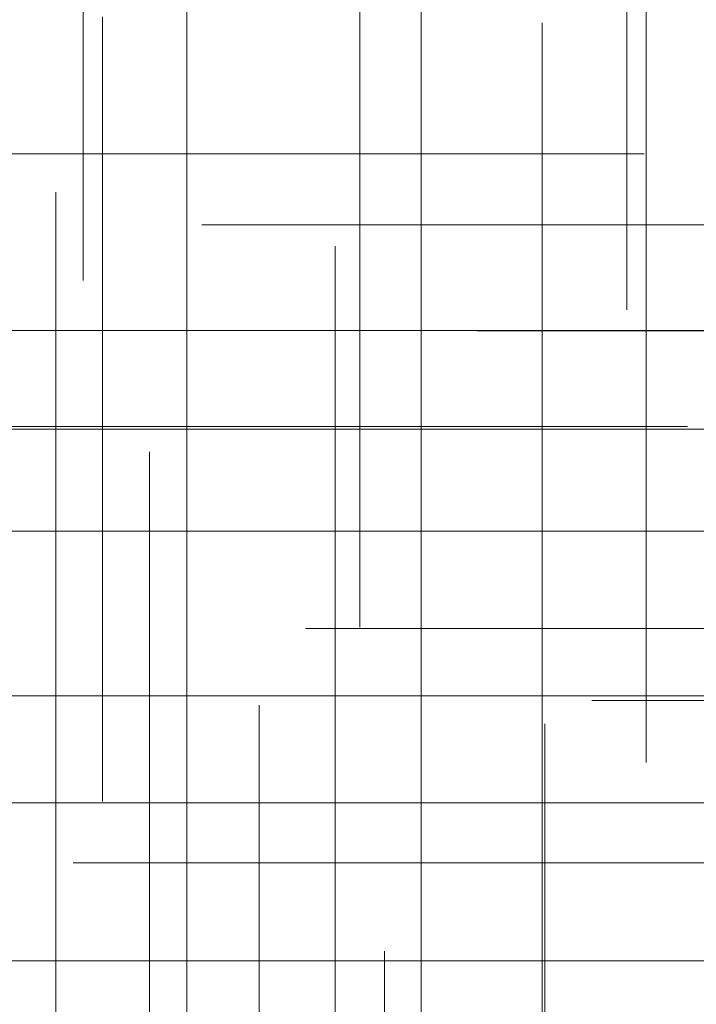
# Model space of a CAD drawing. Header units: millimetres. Extents: x -50 to 901, y -50 to 714.
# Tile 32 of 186: x -30.57 to -25.66, y -10.16 to -3.02. Entities that reach past the tile are written whole.
import ezdxf

# ---------------------------------------------------------------- set-up
doc = ezdxf.new("R2010")
doc.units = ezdxf.units.MM

# ---------------------------------------------------------------- blocks, each defined once
blk = doc.blocks.new('SW_CENTERMARKSYMBOL_140')
at = {"color": 0, "linetype": 'Continuous', "lineweight": 18}
for q in [(0, 5), (-5, 0), (0, -5), (5, 0)]:
    blk.add_line((0, 0), q, dxfattribs=at)
blk = doc.blocks.new('SW_CENTERMARKSYMBOL_141')
at = {"color": 0, "linetype": 'Continuous', "lineweight": 18}
for q in [(0, 5), (-5, 0), (0, -5), (5, 0)]:
    blk.add_line((0, 0), q, dxfattribs=at)
blk = doc.blocks.new('SW_CENTERMARKSYMBOL_142')
at = {"color": 0, "linetype": 'Continuous', "lineweight": 18}
for p, q in [((-5, 0), (-5.6585, 0)), ((0, 0), (-5, 0))]:
    blk.add_line(p, q, dxfattribs=at)
blk = doc.blocks.new('SW_CENTERMARKSYMBOL_143')
at = {"color": 0, "linetype": 'Continuous', "lineweight": 18}
for p, q in [((-5, 0), (-5.6063, 0)), ((0, 0), (-5, 0))]:
    blk.add_line(p, q, dxfattribs=at)
blk = doc.blocks.new('SW_CENTERMARKSYMBOL_144')
at = {"color": 0, "linetype": 'Continuous', "lineweight": 18}
for p, q in [((-5, 0), (-5.5209, 0)), ((0, 0), (-5, 0))]:
    blk.add_line(p, q, dxfattribs=at)
blk = doc.blocks.new('SW_CENTERMARKSYMBOL_145')
at = {"color": 0, "linetype": 'Continuous', "lineweight": 18}
for p, q in [((-5, 0), (-5.6063, 0)), ((0, 0), (-5, 0))]:
    blk.add_line(p, q, dxfattribs=at)
blk = doc.blocks.new('SW_CENTERMARKSYMBOL_146')
at = {"color": 0, "linetype": 'Continuous', "lineweight": 18}
for p, q in [((-5, 0), (-5.6585, 0)), ((0, 0), (-5, 0))]:
    blk.add_line(p, q, dxfattribs=at)
blk = doc.blocks.new('SW_CENTERMARKSYMBOL_147')
at = {"color": 0, "linetype": 'Continuous', "lineweight": 18}
for p, q in [((0, 5), (0, 5.6585)), ((0, 0), (0, 5)), ((0, 0), (-5, 0)), ((0, 0), (0, -5)), ((0, 0), (5, 0))]:
    blk.add_line(p, q, dxfattribs=at)
blk = doc.blocks.new('SW_CENTERMARKSYMBOL_148')
at = {"color": 0, "linetype": 'Continuous', "lineweight": 18}
for p, q in [((-5, 0), (-5.5209, 0)), ((0, 0), (-5, 0))]:
    blk.add_line(p, q, dxfattribs=at)
blk = doc.blocks.new('SW_CENTERMARKSYMBOL_151')
at = {"color": 0, "linetype": 'Continuous', "lineweight": 18}
for p, q in [((0, 5), (0, 5.6932)), ((0, 0), (0, 5))]:
    blk.add_line(p, q, dxfattribs=at)
blk = doc.blocks.new('SW_CENTERMARKSYMBOL_152')
at = {"color": 0, "linetype": 'Continuous', "lineweight": 18}
for p, q in [((0, 0), (0, -5)), ((0, -5), (0, -5.6585))]:
    blk.add_line(p, q, dxfattribs=at)
blk = doc.blocks.new('SW_CENTERMARKSYMBOL_153')
at = {"color": 0, "linetype": 'Continuous', "lineweight": 18}
for p, q in [((0, 0), (0, -5)), ((0, -5), (0, -5.6932))]:
    blk.add_line(p, q, dxfattribs=at)
blk = doc.blocks.new('SW_CENTERMARKSYMBOL_161')
at = {"color": 0, "linetype": 'Continuous', "lineweight": 18}
for p, q in [((0, 0), (0, -5)), ((0, -5), (0, -5.6932))]:
    blk.add_line(p, q, dxfattribs=at)
blk = doc.blocks.new('SW_CENTERMARKSYMBOL_162')
at = {"color": 0, "linetype": 'Continuous', "lineweight": 18}
for p, q in [((0, 0), (0, -5)), ((0, -5), (0, -5.6585))]:
    blk.add_line(p, q, dxfattribs=at)
blk = doc.blocks.new('SW_CENTERMARKSYMBOL_163')
at = {"color": 0, "linetype": 'Continuous', "lineweight": 18}
for p, q in [((0, 0), (0, -5)), ((0, -5), (0, -5.6585))]:
    blk.add_line(p, q, dxfattribs=at)
blk = doc.blocks.new('SW_CENTERMARKSYMBOL_167')
at = {"color": 0, "linetype": 'Continuous', "lineweight": 18}
for p, q in [((0, 0), (0, -5)), ((0, -5), (0, -5.6585))]:
    blk.add_line(p, q, dxfattribs=at)
blk = doc.blocks.new('SW_CENTERMARKSYMBOL_254')
at = {"color": 0, "linetype": 'Continuous', "lineweight": 18}
for p, q in [((0, 5), (0, 5.6932)), ((0, 0), (0, 5))]:
    blk.add_line(p, q, dxfattribs=at)
blk = doc.blocks.new('SW_CENTERMARKSYMBOL_341')
at = {"color": 0, "linetype": 'Continuous', "lineweight": 18}
blk.add_line((0, 5), (0, 5.5747), dxfattribs=at)
blk = doc.blocks.new('SW_CENTERMARKSYMBOL_342')
at = {"color": 0, "linetype": 'Continuous', "lineweight": 18}
for p, q in [((0, 5), (0, 5.5747)), ((0, 0), (0, 5))]:
    blk.add_line(p, q, dxfattribs=at)
blk = doc.blocks.new('SW_CENTERMARKSYMBOL_343')
at = {"color": 0, "linetype": 'Continuous', "lineweight": 18}
for p, q in [((0, 5), (0, 5.5747)), ((0, 0), (0, 5))]:
    blk.add_line(p, q, dxfattribs=at)
blk = doc.blocks.new('SW_CENTERMARKSYMBOL_344')
at = {"color": 0, "linetype": 'Continuous', "lineweight": 18}
for p, q in [((0, 5), (0, 5.5747)), ((0, 0), (0, 5)), ((0, 0), (-5, 0)), ((0, 0), (0, -5)), ((0, 0), (5, 0))]:
    blk.add_line(p, q, dxfattribs=at)
blk = doc.blocks.new('SW_CENTERMARKSYMBOL_345')
at = {"color": 0, "linetype": 'Continuous', "lineweight": 18}
for p, q in [((0, 0), (5, 0)), ((5, 0), (5.5747, 0))]:
    blk.add_line(p, q, dxfattribs=at)
blk = doc.blocks.new('SW_CENTERMARKSYMBOL_346')
at = {"color": 0, "linetype": 'Continuous', "lineweight": 18}
for p, q in [((0, 0), (5, 0)), ((5, 0), (5.5747, 0))]:
    blk.add_line(p, q, dxfattribs=at)
blk = doc.blocks.new('SW_CENTERMARKSYMBOL_347')
at = {"color": 0, "linetype": 'Continuous', "lineweight": 18}
for p, q in [((0, 0), (5, 0)), ((5, 0), (5.5747, 0))]:
    blk.add_line(p, q, dxfattribs=at)
blk = doc.blocks.new('SW_CENTERMARKSYMBOL_703')
at = {"color": 0, "linetype": 'Continuous', "lineweight": 18}
for q in [(0, 5), (-5, 0), (0, -5), (5, 0)]:
    blk.add_line((0, 0), q, dxfattribs=at)
blk = doc.blocks.new('SW_CENTERMARKSYMBOL_704')
at = {"color": 0, "linetype": 'Continuous', "lineweight": 18}
for q in [(0, 5), (-5, 0), (0, -5), (5, 0)]:
    blk.add_line((0, 0), q, dxfattribs=at)
blk = doc.blocks.new('SW_CENTERMARKSYMBOL_705')
at = {"color": 0, "linetype": 'Continuous', "lineweight": 18}
for p, q in [((-5, 0), (-5.6585, 0)), ((0, 0), (-5, 0))]:
    blk.add_line(p, q, dxfattribs=at)
blk = doc.blocks.new('SW_CENTERMARKSYMBOL_706')
at = {"color": 0, "linetype": 'Continuous', "lineweight": 18}
for p, q in [((-5, 0), (-5.6063, 0)), ((0, 0), (-5, 0))]:
    blk.add_line(p, q, dxfattribs=at)
blk = doc.blocks.new('SW_CENTERMARKSYMBOL_707')
at = {"color": 0, "linetype": 'Continuous', "lineweight": 18}
for p, q in [((-5, 0), (-5.5209, 0)), ((0, 0), (-5, 0))]:
    blk.add_line(p, q, dxfattribs=at)
blk = doc.blocks.new('SW_CENTERMARKSYMBOL_708')
at = {"color": 0, "linetype": 'Continuous', "lineweight": 18}
for p, q in [((-5, 0), (-5.6063, 0)), ((0, 0), (-5, 0))]:
    blk.add_line(p, q, dxfattribs=at)
blk = doc.blocks.new('SW_CENTERMARKSYMBOL_709')
at = {"color": 0, "linetype": 'Continuous', "lineweight": 18}
for p, q in [((-5, 0), (-5.6585, 0)), ((0, 0), (-5, 0))]:
    blk.add_line(p, q, dxfattribs=at)
blk = doc.blocks.new('SW_CENTERMARKSYMBOL_710')
at = {"color": 0, "linetype": 'Continuous', "lineweight": 18}
for p, q in [((0, 5), (0, 5.6585)), ((0, 0), (0, 5)), ((0, 0), (-5, 0)), ((0, 0), (0, -5)), ((0, 0), (5, 0))]:
    blk.add_line(p, q, dxfattribs=at)
blk = doc.blocks.new('SW_CENTERMARKSYMBOL_711')
at = {"color": 0, "linetype": 'Continuous', "lineweight": 18}
for p, q in [((-5, 0), (-5.5209, 0)), ((0, 0), (-5, 0))]:
    blk.add_line(p, q, dxfattribs=at)
blk = doc.blocks.new('SW_CENTERMARKSYMBOL_714')
at = {"color": 0, "linetype": 'Continuous', "lineweight": 18}
for p, q in [((0, 5), (0, 5.6932)), ((0, 0), (0, 5))]:
    blk.add_line(p, q, dxfattribs=at)
blk = doc.blocks.new('SW_CENTERMARKSYMBOL_715')
at = {"color": 0, "linetype": 'Continuous', "lineweight": 18}
for p, q in [((0, 0), (0, -5)), ((0, -5), (0, -5.6585))]:
    blk.add_line(p, q, dxfattribs=at)
blk = doc.blocks.new('SW_CENTERMARKSYMBOL_716')
at = {"color": 0, "linetype": 'Continuous', "lineweight": 18}
for p, q in [((0, 0), (0, -5)), ((0, -5), (0, -5.6932))]:
    blk.add_line(p, q, dxfattribs=at)
blk = doc.blocks.new('SW_CENTERMARKSYMBOL_724')
at = {"color": 0, "linetype": 'Continuous', "lineweight": 18}
for p, q in [((0, 0), (0, -5)), ((0, -5), (0, -5.6932))]:
    blk.add_line(p, q, dxfattribs=at)
blk = doc.blocks.new('SW_CENTERMARKSYMBOL_725')
at = {"color": 0, "linetype": 'Continuous', "lineweight": 18}
for p, q in [((0, 0), (0, -5)), ((0, -5), (0, -5.6585))]:
    blk.add_line(p, q, dxfattribs=at)
blk = doc.blocks.new('SW_CENTERMARKSYMBOL_726')
at = {"color": 0, "linetype": 'Continuous', "lineweight": 18}
for p, q in [((0, 0), (0, -5)), ((0, -5), (0, -5.6585))]:
    blk.add_line(p, q, dxfattribs=at)
blk = doc.blocks.new('SW_CENTERMARKSYMBOL_730')
at = {"color": 0, "linetype": 'Continuous', "lineweight": 18}
for p, q in [((0, 0), (0, -5)), ((0, -5), (0, -5.6585))]:
    blk.add_line(p, q, dxfattribs=at)
blk = doc.blocks.new('SW_CENTERMARKSYMBOL_817')
at = {"color": 0, "linetype": 'Continuous', "lineweight": 18}
for p, q in [((0, 5), (0, 5.6932)), ((0, 0), (0, 5))]:
    blk.add_line(p, q, dxfattribs=at)
blk = doc.blocks.new('SW_CENTERMARKSYMBOL_904')
at = {"color": 0, "linetype": 'Continuous', "lineweight": 18}
blk.add_line((0, 5), (0, 5.5747), dxfattribs=at)
blk = doc.blocks.new('SW_CENTERMARKSYMBOL_905')
at = {"color": 0, "linetype": 'Continuous', "lineweight": 18}
for p, q in [((0, 5), (0, 5.5747)), ((0, 0), (0, 5))]:
    blk.add_line(p, q, dxfattribs=at)
blk = doc.blocks.new('SW_CENTERMARKSYMBOL_906')
at = {"color": 0, "linetype": 'Continuous', "lineweight": 18}
for p, q in [((0, 5), (0, 5.5747)), ((0, 0), (0, 5))]:
    blk.add_line(p, q, dxfattribs=at)
blk = doc.blocks.new('SW_CENTERMARKSYMBOL_907')
at = {"color": 0, "linetype": 'Continuous', "lineweight": 18}
for p, q in [((0, 5), (0, 5.5747)), ((0, 0), (0, 5)), ((0, 0), (-5, 0)), ((0, 0), (0, -5)), ((0, 0), (5, 0))]:
    blk.add_line(p, q, dxfattribs=at)
blk = doc.blocks.new('SW_CENTERMARKSYMBOL_908')
at = {"color": 0, "linetype": 'Continuous', "lineweight": 18}
for p, q in [((0, 0), (5, 0)), ((5, 0), (5.5747, 0))]:
    blk.add_line(p, q, dxfattribs=at)
blk = doc.blocks.new('SW_CENTERMARKSYMBOL_909')
at = {"color": 0, "linetype": 'Continuous', "lineweight": 18}
for p, q in [((0, 0), (5, 0)), ((5, 0), (5.5747, 0))]:
    blk.add_line(p, q, dxfattribs=at)
blk = doc.blocks.new('SW_CENTERMARKSYMBOL_910')
at = {"color": 0, "linetype": 'Continuous', "lineweight": 18}
for p, q in [((0, 0), (5, 0)), ((5, 0), (5.5747, 0))]:
    blk.add_line(p, q, dxfattribs=at)
blk = doc.blocks.new('SW_CENTERMARKSYMBOL_1266')
at = {"color": 0, "linetype": 'Continuous', "lineweight": 18}
for q in [(0, 5), (-5, 0), (0, -5), (5, 0)]:
    blk.add_line((0, 0), q, dxfattribs=at)
blk = doc.blocks.new('SW_CENTERMARKSYMBOL_1267')
at = {"color": 0, "linetype": 'Continuous', "lineweight": 18}
for q in [(0, 5), (-5, 0), (0, -5), (5, 0)]:
    blk.add_line((0, 0), q, dxfattribs=at)
blk = doc.blocks.new('SW_CENTERMARKSYMBOL_1268')
at = {"color": 0, "linetype": 'Continuous', "lineweight": 18}
for p, q in [((-5, 0), (-5.6585, 0)), ((0, 0), (-5, 0))]:
    blk.add_line(p, q, dxfattribs=at)
blk = doc.blocks.new('SW_CENTERMARKSYMBOL_1269')
at = {"color": 0, "linetype": 'Continuous', "lineweight": 18}
for p, q in [((-5, 0), (-5.6063, 0)), ((0, 0), (-5, 0))]:
    blk.add_line(p, q, dxfattribs=at)
blk = doc.blocks.new('SW_CENTERMARKSYMBOL_1270')
at = {"color": 0, "linetype": 'Continuous', "lineweight": 18}
for p, q in [((-5, 0), (-5.5209, 0)), ((0, 0), (-5, 0))]:
    blk.add_line(p, q, dxfattribs=at)
blk = doc.blocks.new('SW_CENTERMARKSYMBOL_1271')
at = {"color": 0, "linetype": 'Continuous', "lineweight": 18}
for p, q in [((-5, 0), (-5.6063, 0)), ((0, 0), (-5, 0))]:
    blk.add_line(p, q, dxfattribs=at)
blk = doc.blocks.new('SW_CENTERMARKSYMBOL_1272')
at = {"color": 0, "linetype": 'Continuous', "lineweight": 18}
for p, q in [((-5, 0), (-5.6585, 0)), ((0, 0), (-5, 0))]:
    blk.add_line(p, q, dxfattribs=at)
blk = doc.blocks.new('SW_CENTERMARKSYMBOL_1273')
at = {"color": 0, "linetype": 'Continuous', "lineweight": 18}
for p, q in [((0, 5), (0, 5.6585)), ((0, 0), (0, 5)), ((0, 0), (-5, 0)), ((0, 0), (0, -5)), ((0, 0), (5, 0))]:
    blk.add_line(p, q, dxfattribs=at)
blk = doc.blocks.new('SW_CENTERMARKSYMBOL_1274')
at = {"color": 0, "linetype": 'Continuous', "lineweight": 18}
for p, q in [((-5, 0), (-5.5209, 0)), ((0, 0), (-5, 0))]:
    blk.add_line(p, q, dxfattribs=at)
blk = doc.blocks.new('SW_CENTERMARKSYMBOL_1277')
at = {"color": 0, "linetype": 'Continuous', "lineweight": 18}
for p, q in [((0, 5), (0, 5.6932)), ((0, 0), (0, 5))]:
    blk.add_line(p, q, dxfattribs=at)
blk = doc.blocks.new('SW_CENTERMARKSYMBOL_1278')
at = {"color": 0, "linetype": 'Continuous', "lineweight": 18}
for p, q in [((0, 0), (0, -5)), ((0, -5), (0, -5.6585))]:
    blk.add_line(p, q, dxfattribs=at)
blk = doc.blocks.new('SW_CENTERMARKSYMBOL_1279')
at = {"color": 0, "linetype": 'Continuous', "lineweight": 18}
for p, q in [((0, 0), (0, -5)), ((0, -5), (0, -5.6932))]:
    blk.add_line(p, q, dxfattribs=at)
blk = doc.blocks.new('SW_CENTERMARKSYMBOL_1287')
at = {"color": 0, "linetype": 'Continuous', "lineweight": 18}
for p, q in [((0, 0), (0, -5)), ((0, -5), (0, -5.6932))]:
    blk.add_line(p, q, dxfattribs=at)
blk = doc.blocks.new('SW_CENTERMARKSYMBOL_1288')
at = {"color": 0, "linetype": 'Continuous', "lineweight": 18}
for p, q in [((0, 0), (0, -5)), ((0, -5), (0, -5.6585))]:
    blk.add_line(p, q, dxfattribs=at)
blk = doc.blocks.new('SW_CENTERMARKSYMBOL_1289')
at = {"color": 0, "linetype": 'Continuous', "lineweight": 18}
for p, q in [((0, 0), (0, -5)), ((0, -5), (0, -5.6585))]:
    blk.add_line(p, q, dxfattribs=at)
blk = doc.blocks.new('SW_CENTERMARKSYMBOL_1293')
at = {"color": 0, "linetype": 'Continuous', "lineweight": 18}
for p, q in [((0, 0), (0, -5)), ((0, -5), (0, -5.6585))]:
    blk.add_line(p, q, dxfattribs=at)
blk = doc.blocks.new('SW_CENTERMARKSYMBOL_1380')
at = {"color": 0, "linetype": 'Continuous', "lineweight": 18}
for p, q in [((0, 5), (0, 5.6932)), ((0, 0), (0, 5))]:
    blk.add_line(p, q, dxfattribs=at)
blk = doc.blocks.new('SW_CENTERMARKSYMBOL_1467')
at = {"color": 0, "linetype": 'Continuous', "lineweight": 18}
blk.add_line((0, 5), (0, 5.5747), dxfattribs=at)
blk = doc.blocks.new('SW_CENTERMARKSYMBOL_1468')
at = {"color": 0, "linetype": 'Continuous', "lineweight": 18}
for p, q in [((0, 5), (0, 5.5747)), ((0, 0), (0, 5))]:
    blk.add_line(p, q, dxfattribs=at)
blk = doc.blocks.new('SW_CENTERMARKSYMBOL_1469')
at = {"color": 0, "linetype": 'Continuous', "lineweight": 18}
for p, q in [((0, 5), (0, 5.5747)), ((0, 0), (0, 5))]:
    blk.add_line(p, q, dxfattribs=at)
blk = doc.blocks.new('SW_CENTERMARKSYMBOL_1470')
at = {"color": 0, "linetype": 'Continuous', "lineweight": 18}
for p, q in [((0, 5), (0, 5.5747)), ((0, 0), (0, 5)), ((0, 0), (-5, 0)), ((0, 0), (0, -5)), ((0, 0), (5, 0))]:
    blk.add_line(p, q, dxfattribs=at)
blk = doc.blocks.new('SW_CENTERMARKSYMBOL_1471')
at = {"color": 0, "linetype": 'Continuous', "lineweight": 18}
for p, q in [((0, 0), (5, 0)), ((5, 0), (5.5747, 0))]:
    blk.add_line(p, q, dxfattribs=at)
blk = doc.blocks.new('SW_CENTERMARKSYMBOL_1472')
at = {"color": 0, "linetype": 'Continuous', "lineweight": 18}
for p, q in [((0, 0), (5, 0)), ((5, 0), (5.5747, 0))]:
    blk.add_line(p, q, dxfattribs=at)
blk = doc.blocks.new('SW_CENTERMARKSYMBOL_1473')
at = {"color": 0, "linetype": 'Continuous', "lineweight": 18}
for p, q in [((0, 0), (5, 0)), ((5, 0), (5.5747, 0))]:
    blk.add_line(p, q, dxfattribs=at)
blk = doc.blocks.new('SW_CENTERMARKSYMBOL_1829')
at = {"color": 0, "linetype": 'Continuous', "lineweight": 18}
for q in [(0, 5), (-5, 0), (0, -5), (5, 0)]:
    blk.add_line((0, 0), q, dxfattribs=at)
blk = doc.blocks.new('SW_CENTERMARKSYMBOL_1830')
at = {"color": 0, "linetype": 'Continuous', "lineweight": 18}
for q in [(0, 5), (-5, 0), (0, -5), (5, 0)]:
    blk.add_line((0, 0), q, dxfattribs=at)
blk = doc.blocks.new('SW_CENTERMARKSYMBOL_1831')
at = {"color": 0, "linetype": 'Continuous', "lineweight": 18}
for p, q in [((-5, 0), (-5.6585, 0)), ((0, 0), (-5, 0))]:
    blk.add_line(p, q, dxfattribs=at)
blk = doc.blocks.new('SW_CENTERMARKSYMBOL_1832')
at = {"color": 0, "linetype": 'Continuous', "lineweight": 18}
for p, q in [((-5, 0), (-5.6063, 0)), ((0, 0), (-5, 0))]:
    blk.add_line(p, q, dxfattribs=at)
blk = doc.blocks.new('SW_CENTERMARKSYMBOL_1833')
at = {"color": 0, "linetype": 'Continuous', "lineweight": 18}
for p, q in [((-5, 0), (-5.5209, 0)), ((0, 0), (-5, 0))]:
    blk.add_line(p, q, dxfattribs=at)
blk = doc.blocks.new('SW_CENTERMARKSYMBOL_1834')
at = {"color": 0, "linetype": 'Continuous', "lineweight": 18}
for p, q in [((-5, 0), (-5.6063, 0)), ((0, 0), (-5, 0))]:
    blk.add_line(p, q, dxfattribs=at)
blk = doc.blocks.new('SW_CENTERMARKSYMBOL_1835')
at = {"color": 0, "linetype": 'Continuous', "lineweight": 18}
for p, q in [((-5, 0), (-5.6585, 0)), ((0, 0), (-5, 0))]:
    blk.add_line(p, q, dxfattribs=at)
blk = doc.blocks.new('SW_CENTERMARKSYMBOL_1836')
at = {"color": 0, "linetype": 'Continuous', "lineweight": 18}
for p, q in [((0, 5), (0, 5.6585)), ((0, 0), (0, 5)), ((0, 0), (-5, 0)), ((0, 0), (0, -5)), ((0, 0), (5, 0))]:
    blk.add_line(p, q, dxfattribs=at)
blk = doc.blocks.new('SW_CENTERMARKSYMBOL_1837')
at = {"color": 0, "linetype": 'Continuous', "lineweight": 18}
for p, q in [((-5, 0), (-5.5209, 0)), ((0, 0), (-5, 0))]:
    blk.add_line(p, q, dxfattribs=at)
blk = doc.blocks.new('SW_CENTERMARKSYMBOL_1840')
at = {"color": 0, "linetype": 'Continuous', "lineweight": 18}
for p, q in [((0, 5), (0, 5.6932)), ((0, 0), (0, 5))]:
    blk.add_line(p, q, dxfattribs=at)
blk = doc.blocks.new('SW_CENTERMARKSYMBOL_1841')
at = {"color": 0, "linetype": 'Continuous', "lineweight": 18}
for p, q in [((0, 0), (0, -5)), ((0, -5), (0, -5.6585))]:
    blk.add_line(p, q, dxfattribs=at)
blk = doc.blocks.new('SW_CENTERMARKSYMBOL_1842')
at = {"color": 0, "linetype": 'Continuous', "lineweight": 18}
for p, q in [((0, 0), (0, -5)), ((0, -5), (0, -5.6932))]:
    blk.add_line(p, q, dxfattribs=at)
blk = doc.blocks.new('SW_CENTERMARKSYMBOL_1850')
at = {"color": 0, "linetype": 'Continuous', "lineweight": 18}
for p, q in [((0, 0), (0, -5)), ((0, -5), (0, -5.6932))]:
    blk.add_line(p, q, dxfattribs=at)
blk = doc.blocks.new('SW_CENTERMARKSYMBOL_1851')
at = {"color": 0, "linetype": 'Continuous', "lineweight": 18}
for p, q in [((0, 0), (0, -5)), ((0, -5), (0, -5.6585))]:
    blk.add_line(p, q, dxfattribs=at)
blk = doc.blocks.new('SW_CENTERMARKSYMBOL_1852')
at = {"color": 0, "linetype": 'Continuous', "lineweight": 18}
for p, q in [((0, 0), (0, -5)), ((0, -5), (0, -5.6585))]:
    blk.add_line(p, q, dxfattribs=at)
blk = doc.blocks.new('SW_CENTERMARKSYMBOL_1856')
at = {"color": 0, "linetype": 'Continuous', "lineweight": 18}
for p, q in [((0, 0), (0, -5)), ((0, -5), (0, -5.6585))]:
    blk.add_line(p, q, dxfattribs=at)
blk = doc.blocks.new('SW_CENTERMARKSYMBOL_1943')
at = {"color": 0, "linetype": 'Continuous', "lineweight": 18}
for p, q in [((0, 5), (0, 5.6932)), ((0, 0), (0, 5))]:
    blk.add_line(p, q, dxfattribs=at)
blk = doc.blocks.new('SW_CENTERMARKSYMBOL_2030')
at = {"color": 0, "linetype": 'Continuous', "lineweight": 18}
blk.add_line((0, 5), (0, 5.5747), dxfattribs=at)
blk = doc.blocks.new('SW_CENTERMARKSYMBOL_2031')
at = {"color": 0, "linetype": 'Continuous', "lineweight": 18}
for p, q in [((0, 5), (0, 5.5747)), ((0, 0), (0, 5))]:
    blk.add_line(p, q, dxfattribs=at)
blk = doc.blocks.new('SW_CENTERMARKSYMBOL_2032')
at = {"color": 0, "linetype": 'Continuous', "lineweight": 18}
for p, q in [((0, 5), (0, 5.5747)), ((0, 0), (0, 5))]:
    blk.add_line(p, q, dxfattribs=at)
blk = doc.blocks.new('SW_CENTERMARKSYMBOL_2033')
at = {"color": 0, "linetype": 'Continuous', "lineweight": 18}
for p, q in [((0, 5), (0, 5.5747)), ((0, 0), (0, 5)), ((0, 0), (-5, 0)), ((0, 0), (0, -5)), ((0, 0), (5, 0))]:
    blk.add_line(p, q, dxfattribs=at)
blk = doc.blocks.new('SW_CENTERMARKSYMBOL_2034')
at = {"color": 0, "linetype": 'Continuous', "lineweight": 18}
for p, q in [((0, 0), (5, 0)), ((5, 0), (5.5747, 0))]:
    blk.add_line(p, q, dxfattribs=at)
blk = doc.blocks.new('SW_CENTERMARKSYMBOL_2035')
at = {"color": 0, "linetype": 'Continuous', "lineweight": 18}
for p, q in [((0, 0), (5, 0)), ((5, 0), (5.5747, 0))]:
    blk.add_line(p, q, dxfattribs=at)
blk = doc.blocks.new('SW_CENTERMARKSYMBOL_2036')
at = {"color": 0, "linetype": 'Continuous', "lineweight": 18}
for p, q in [((0, 0), (5, 0)), ((5, 0), (5.5747, 0))]:
    blk.add_line(p, q, dxfattribs=at)
blk = doc.blocks.new('SW_CENTERMARKSYMBOL_2392')
at = {"color": 0, "linetype": 'Continuous', "lineweight": 18}
for q in [(0, 5), (-5, 0), (0, -5), (5, 0)]:
    blk.add_line((0, 0), q, dxfattribs=at)
blk = doc.blocks.new('SW_CENTERMARKSYMBOL_2393')
at = {"color": 0, "linetype": 'Continuous', "lineweight": 18}
for q in [(0, 5), (-5, 0), (0, -5), (5, 0)]:
    blk.add_line((0, 0), q, dxfattribs=at)
blk = doc.blocks.new('SW_CENTERMARKSYMBOL_2394')
at = {"color": 0, "linetype": 'Continuous', "lineweight": 18}
for p, q in [((-5, 0), (-5.6585, 0)), ((0, 0), (-5, 0))]:
    blk.add_line(p, q, dxfattribs=at)
blk = doc.blocks.new('SW_CENTERMARKSYMBOL_2395')
at = {"color": 0, "linetype": 'Continuous', "lineweight": 18}
for p, q in [((-5, 0), (-5.6063, 0)), ((0, 0), (-5, 0))]:
    blk.add_line(p, q, dxfattribs=at)
blk = doc.blocks.new('SW_CENTERMARKSYMBOL_2396')
at = {"color": 0, "linetype": 'Continuous', "lineweight": 18}
for p, q in [((-5, 0), (-5.5209, 0)), ((0, 0), (-5, 0))]:
    blk.add_line(p, q, dxfattribs=at)
blk = doc.blocks.new('SW_CENTERMARKSYMBOL_2397')
at = {"color": 0, "linetype": 'Continuous', "lineweight": 18}
for p, q in [((-5, 0), (-5.6063, 0)), ((0, 0), (-5, 0))]:
    blk.add_line(p, q, dxfattribs=at)
blk = doc.blocks.new('SW_CENTERMARKSYMBOL_2398')
at = {"color": 0, "linetype": 'Continuous', "lineweight": 18}
for p, q in [((-5, 0), (-5.6585, 0)), ((0, 0), (-5, 0))]:
    blk.add_line(p, q, dxfattribs=at)
blk = doc.blocks.new('SW_CENTERMARKSYMBOL_2399')
at = {"color": 0, "linetype": 'Continuous', "lineweight": 18}
for p, q in [((0, 5), (0, 5.6585)), ((0, 0), (0, 5)), ((0, 0), (-5, 0)), ((0, 0), (0, -5)), ((0, 0), (5, 0))]:
    blk.add_line(p, q, dxfattribs=at)
blk = doc.blocks.new('SW_CENTERMARKSYMBOL_2400')
at = {"color": 0, "linetype": 'Continuous', "lineweight": 18}
for p, q in [((-5, 0), (-5.5209, 0)), ((0, 0), (-5, 0))]:
    blk.add_line(p, q, dxfattribs=at)
blk = doc.blocks.new('SW_CENTERMARKSYMBOL_2403')
at = {"color": 0, "linetype": 'Continuous', "lineweight": 18}
for p, q in [((0, 5), (0, 5.6932)), ((0, 0), (0, 5))]:
    blk.add_line(p, q, dxfattribs=at)
blk = doc.blocks.new('SW_CENTERMARKSYMBOL_2404')
at = {"color": 0, "linetype": 'Continuous', "lineweight": 18}
for p, q in [((0, 0), (0, -5)), ((0, -5), (0, -5.6585))]:
    blk.add_line(p, q, dxfattribs=at)
blk = doc.blocks.new('SW_CENTERMARKSYMBOL_2405')
at = {"color": 0, "linetype": 'Continuous', "lineweight": 18}
for p, q in [((0, 0), (0, -5)), ((0, -5), (0, -5.6932))]:
    blk.add_line(p, q, dxfattribs=at)
blk = doc.blocks.new('SW_CENTERMARKSYMBOL_2413')
at = {"color": 0, "linetype": 'Continuous', "lineweight": 18}
for p, q in [((0, 0), (0, -5)), ((0, -5), (0, -5.6932))]:
    blk.add_line(p, q, dxfattribs=at)
blk = doc.blocks.new('SW_CENTERMARKSYMBOL_2414')
at = {"color": 0, "linetype": 'Continuous', "lineweight": 18}
for p, q in [((0, 0), (0, -5)), ((0, -5), (0, -5.6585))]:
    blk.add_line(p, q, dxfattribs=at)
blk = doc.blocks.new('SW_CENTERMARKSYMBOL_2415')
at = {"color": 0, "linetype": 'Continuous', "lineweight": 18}
for p, q in [((0, 0), (0, -5)), ((0, -5), (0, -5.6585))]:
    blk.add_line(p, q, dxfattribs=at)
blk = doc.blocks.new('SW_CENTERMARKSYMBOL_2419')
at = {"color": 0, "linetype": 'Continuous', "lineweight": 18}
for p, q in [((0, 0), (0, -5)), ((0, -5), (0, -5.6585))]:
    blk.add_line(p, q, dxfattribs=at)
blk = doc.blocks.new('SW_CENTERMARKSYMBOL_2506')
at = {"color": 0, "linetype": 'Continuous', "lineweight": 18}
for p, q in [((0, 5), (0, 5.6932)), ((0, 0), (0, 5))]:
    blk.add_line(p, q, dxfattribs=at)
blk = doc.blocks.new('SW_CENTERMARKSYMBOL_2593')
at = {"color": 0, "linetype": 'Continuous', "lineweight": 18}
blk.add_line((0, 5), (0, 5.5747), dxfattribs=at)
blk = doc.blocks.new('SW_CENTERMARKSYMBOL_2594')
at = {"color": 0, "linetype": 'Continuous', "lineweight": 18}
for p, q in [((0, 5), (0, 5.5747)), ((0, 0), (0, 5))]:
    blk.add_line(p, q, dxfattribs=at)
blk = doc.blocks.new('SW_CENTERMARKSYMBOL_2595')
at = {"color": 0, "linetype": 'Continuous', "lineweight": 18}
for p, q in [((0, 5), (0, 5.5747)), ((0, 0), (0, 5))]:
    blk.add_line(p, q, dxfattribs=at)
blk = doc.blocks.new('SW_CENTERMARKSYMBOL_2596')
at = {"color": 0, "linetype": 'Continuous', "lineweight": 18}
for p, q in [((0, 5), (0, 5.5747)), ((0, 0), (0, 5)), ((0, 0), (-5, 0)), ((0, 0), (0, -5)), ((0, 0), (5, 0))]:
    blk.add_line(p, q, dxfattribs=at)
blk = doc.blocks.new('SW_CENTERMARKSYMBOL_2597')
at = {"color": 0, "linetype": 'Continuous', "lineweight": 18}
for p, q in [((0, 0), (5, 0)), ((5, 0), (5.5747, 0))]:
    blk.add_line(p, q, dxfattribs=at)
blk = doc.blocks.new('SW_CENTERMARKSYMBOL_2598')
at = {"color": 0, "linetype": 'Continuous', "lineweight": 18}
for p, q in [((0, 0), (5, 0)), ((5, 0), (5.5747, 0))]:
    blk.add_line(p, q, dxfattribs=at)
blk = doc.blocks.new('SW_CENTERMARKSYMBOL_2599')
at = {"color": 0, "linetype": 'Continuous', "lineweight": 18}
for p, q in [((0, 0), (5, 0)), ((5, 0), (5.5747, 0))]:
    blk.add_line(p, q, dxfattribs=at)

msp = doc.modelspace()

# ---------------------------------------------------------------- linework, layer by layer
at = {"color": 7, "linetype": 'Continuous', "lineweight": 25}
for radius in [45, 45, 45, 45, 45, 43.8964, 43.8964, 43.8964, 43.8964, 43.8964, 43.6219, 43.6219, 43.6219, 43.6219, 43.6219, 42.2814, 42.2814, 42.2814, 42.2814, 42.2814, 35.2814, 35.2814, 35.2814, 35.2814, 35.2814, 33.2814, 33.2814, 33.2814, 33.2814, 33.2814]:
    msp.add_circle((0, 0), radius, dxfattribs=at)
msp.add_arc((0, 0), 50, 184.01152, 265.98848, dxfattribs=at)
msp.add_arc((0, 0), 50, 184.01152, 265.98848, dxfattribs=at)
msp.add_arc((0, 0), 50, 184.01152, 265.98848, dxfattribs=at)
msp.add_arc((0, 0), 50, 184.01152, 265.98848, dxfattribs=at)
msp.add_arc((0, 0), 50, 184.01152, 265.98848, dxfattribs=at)

# ---------------------------------------------------------------- block references
at = {"color": 7, "linetype": 'Continuous', "lineweight": 18}
for name, p in [('SW_CENTERMARKSYMBOL_152', (-28.1018, 1.768)), ('SW_CENTERMARKSYMBOL_715', (-28.1018, 1.768)), ('SW_CENTERMARKSYMBOL_1278', (-28.1018, 1.768)), ('SW_CENTERMARKSYMBOL_1841', (-28.1018, 1.768)), ('SW_CENTERMARKSYMBOL_2404', (-28.1018, 1.768)), ('SW_CENTERMARKSYMBOL_153', (-30.1087, 0.7806)), ('SW_CENTERMARKSYMBOL_716', (-30.1087, 0.7806)), ('SW_CENTERMARKSYMBOL_1279', (-30.1087, 0.7806)), ('SW_CENTERMARKSYMBOL_1842', (-30.1087, 0.7806)), ('SW_CENTERMARKSYMBOL_2405', (-30.1087, 0.7806)), ('SW_CENTERMARKSYMBOL_167', (-26.1654, 0.5325)), ('SW_CENTERMARKSYMBOL_730', (-26.1654, 0.5325)), ('SW_CENTERMARKSYMBOL_1293', (-26.1654, 0.5325)), ('SW_CENTERMARKSYMBOL_1856', (-26.1654, 0.5325)), ('SW_CENTERMARKSYMBOL_2419', (-26.1654, 0.5325)), ('SW_CENTERMARKSYMBOL_162', (-28.1018, -1.768)), ('SW_CENTERMARKSYMBOL_725', (-28.1018, -1.768)), ('SW_CENTERMARKSYMBOL_1288', (-28.1018, -1.768)), ('SW_CENTERMARKSYMBOL_1851', (-28.1018, -1.768)), ('SW_CENTERMARKSYMBOL_2414', (-28.1018, -1.768)), ('SW_CENTERMARKSYMBOL_163', (-26.0258, -2.7511)), ('SW_CENTERMARKSYMBOL_726', (-26.0258, -2.7511)), ('SW_CENTERMARKSYMBOL_1289', (-26.0258, -2.7511)), ('SW_CENTERMARKSYMBOL_1852', (-26.0258, -2.7511)), ('SW_CENTERMARKSYMBOL_2415', (-26.0258, -2.7511)), ('SW_CENTERMARKSYMBOL_161', (-29.9692, -2.9992)), ('SW_CENTERMARKSYMBOL_724', (-29.9692, -2.9992)), ('SW_CENTERMARKSYMBOL_1287', (-29.9692, -2.9992)), ('SW_CENTERMARKSYMBOL_1850', (-29.9692, -2.9992)), ('SW_CENTERMARKSYMBOL_2413', (-29.9692, -2.9992)), ('SW_CENTERMARKSYMBOL_347', (-31.6147, -3.9939)), ('SW_CENTERMARKSYMBOL_910', (-31.6147, -3.9939)), ('SW_CENTERMARKSYMBOL_1473', (-31.6147, -3.9939)), ('SW_CENTERMARKSYMBOL_2036', (-31.6147, -3.9939)), ('SW_CENTERMARKSYMBOL_2599', (-31.6147, -3.9939)), ('SW_CENTERMARKSYMBOL_143', (-23.6413, -4.5098)), ('SW_CENTERMARKSYMBOL_706', (-23.6413, -4.5098)), ('SW_CENTERMARKSYMBOL_1269', (-23.6413, -4.5098)), ('SW_CENTERMARKSYMBOL_1832', (-23.6413, -4.5098)), ('SW_CENTERMARKSYMBOL_2395', (-23.6413, -4.5098)), ('SW_CENTERMARKSYMBOL_141', (-27.6587, -5.2762)), ('SW_CENTERMARKSYMBOL_704', (-27.6587, -5.2762)), ('SW_CENTERMARKSYMBOL_1267', (-27.6587, -5.2762)), ('SW_CENTERMARKSYMBOL_1830', (-27.6587, -5.2762)), ('SW_CENTERMARKSYMBOL_2393', (-27.6587, -5.2762)), ('SW_CENTERMARKSYMBOL_148', (-21.7307, -5.2769)), ('SW_CENTERMARKSYMBOL_711', (-21.7307, -5.2769)), ('SW_CENTERMARKSYMBOL_1274', (-21.7307, -5.2769)), ('SW_CENTERMARKSYMBOL_1837', (-21.7307, -5.2769)), ('SW_CENTERMARKSYMBOL_2400', (-21.7307, -5.2769)), ('SW_CENTERMARKSYMBOL_142', (-25.4758, -5.9913)), ('SW_CENTERMARKSYMBOL_705', (-25.4758, -5.9913)), ('SW_CENTERMARKSYMBOL_1268', (-25.4758, -5.9913)), ('SW_CENTERMARKSYMBOL_1831', (-25.4758, -5.9913)), ('SW_CENTERMARKSYMBOL_2394', (-25.4758, -5.9913)), ('SW_CENTERMARKSYMBOL_346', (-31.3015, -5.9711)), ('SW_CENTERMARKSYMBOL_909', (-31.3015, -5.9711)), ('SW_CENTERMARKSYMBOL_1472', (-31.3015, -5.9711)), ('SW_CENTERMARKSYMBOL_2035', (-31.3015, -5.9711)), ('SW_CENTERMARKSYMBOL_2598', (-31.3015, -5.9711)), ('SW_CENTERMARKSYMBOL_140', (-29.3569, -6.7316)), ('SW_CENTERMARKSYMBOL_703', (-29.3569, -6.7316)), ('SW_CENTERMARKSYMBOL_1266', (-29.3569, -6.7316)), ('SW_CENTERMARKSYMBOL_1829', (-29.3569, -6.7316)), ('SW_CENTERMARKSYMBOL_2392', (-29.3569, -6.7316)), ('SW_CENTERMARKSYMBOL_145', (-22.8896, -7.4373)), ('SW_CENTERMARKSYMBOL_708', (-22.8896, -7.4373)), ('SW_CENTERMARKSYMBOL_1271', (-22.8896, -7.4373)), ('SW_CENTERMARKSYMBOL_1834', (-22.8896, -7.4373)), ('SW_CENTERMARKSYMBOL_2397', (-22.8896, -7.4373)), ('SW_CENTERMARKSYMBOL_345', (-30.8648, -7.9247)), ('SW_CENTERMARKSYMBOL_908', (-30.8648, -7.9247)), ('SW_CENTERMARKSYMBOL_1471', (-30.8648, -7.9247)), ('SW_CENTERMARKSYMBOL_2034', (-30.8648, -7.9247)), ('SW_CENTERMARKSYMBOL_2597', (-30.8648, -7.9247)), ('SW_CENTERMARKSYMBOL_144', (-20.898, -7.9588)), ('SW_CENTERMARKSYMBOL_707', (-20.898, -7.9588)), ('SW_CENTERMARKSYMBOL_1270', (-20.898, -7.9588)), ('SW_CENTERMARKSYMBOL_1833', (-20.898, -7.9588)), ('SW_CENTERMARKSYMBOL_2396', (-20.898, -7.9588)), ('SW_CENTERMARKSYMBOL_147', (-26.7793, -8.7011)), ('SW_CENTERMARKSYMBOL_710', (-26.7793, -8.7011)), ('SW_CENTERMARKSYMBOL_1273', (-26.7793, -8.7011)), ('SW_CENTERMARKSYMBOL_1836', (-26.7793, -8.7011)), ('SW_CENTERMARKSYMBOL_2399', (-26.7793, -8.7011)), ('SW_CENTERMARKSYMBOL_146', (-24.524, -9.137)), ('SW_CENTERMARKSYMBOL_709', (-24.524, -9.137)), ('SW_CENTERMARKSYMBOL_1272', (-24.524, -9.137)), ('SW_CENTERMARKSYMBOL_1835', (-24.524, -9.137)), ('SW_CENTERMARKSYMBOL_2398', (-24.524, -9.137)), ('SW_CENTERMARKSYMBOL_344', (-30.3063, -9.8471)), ('SW_CENTERMARKSYMBOL_907', (-30.3063, -9.8471)), ('SW_CENTERMARKSYMBOL_1470', (-30.3063, -9.8471)), ('SW_CENTERMARKSYMBOL_2033', (-30.3063, -9.8471)), ('SW_CENTERMARKSYMBOL_2596', (-30.3063, -9.8471)), ('SW_CENTERMARKSYMBOL_151', (-28.2818, -10.358)), ('SW_CENTERMARKSYMBOL_714', (-28.2818, -10.358)), ('SW_CENTERMARKSYMBOL_1277', (-28.2818, -10.358)), ('SW_CENTERMARKSYMBOL_1840', (-28.2818, -10.358)), ('SW_CENTERMARKSYMBOL_2403', (-28.2818, -10.358)), ('SW_CENTERMARKSYMBOL_343', (-29.6282, -11.7306)), ('SW_CENTERMARKSYMBOL_906', (-29.6282, -11.7306)), ('SW_CENTERMARKSYMBOL_1469', (-29.6282, -11.7306)), ('SW_CENTERMARKSYMBOL_2032', (-29.6282, -11.7306)), ('SW_CENTERMARKSYMBOL_2595', (-29.6282, -11.7306)), ('SW_CENTERMARKSYMBOL_342', (-28.8332, -13.5679)), ('SW_CENTERMARKSYMBOL_905', (-28.8332, -13.5679)), ('SW_CENTERMARKSYMBOL_1468', (-28.8332, -13.5679)), ('SW_CENTERMARKSYMBOL_2031', (-28.8332, -13.5679)), ('SW_CENTERMARKSYMBOL_2594', (-28.8332, -13.5679)), ('SW_CENTERMARKSYMBOL_254', (-26.7606, -13.8209)), ('SW_CENTERMARKSYMBOL_817', (-26.7606, -13.8209)), ('SW_CENTERMARKSYMBOL_1380', (-26.7606, -13.8209)), ('SW_CENTERMARKSYMBOL_1943', (-26.7606, -13.8209)), ('SW_CENTERMARKSYMBOL_2506', (-26.7606, -13.8209)), ('SW_CENTERMARKSYMBOL_341', (-27.9244, -15.3515)), ('SW_CENTERMARKSYMBOL_904', (-27.9244, -15.3515)), ('SW_CENTERMARKSYMBOL_1467', (-27.9244, -15.3515)), ('SW_CENTERMARKSYMBOL_2030', (-27.9244, -15.3515)), ('SW_CENTERMARKSYMBOL_2593', (-27.9244, -15.3515))]:
    msp.add_blockref(name, p, dxfattribs=at)

doc.saveas('drawing.dxf')
